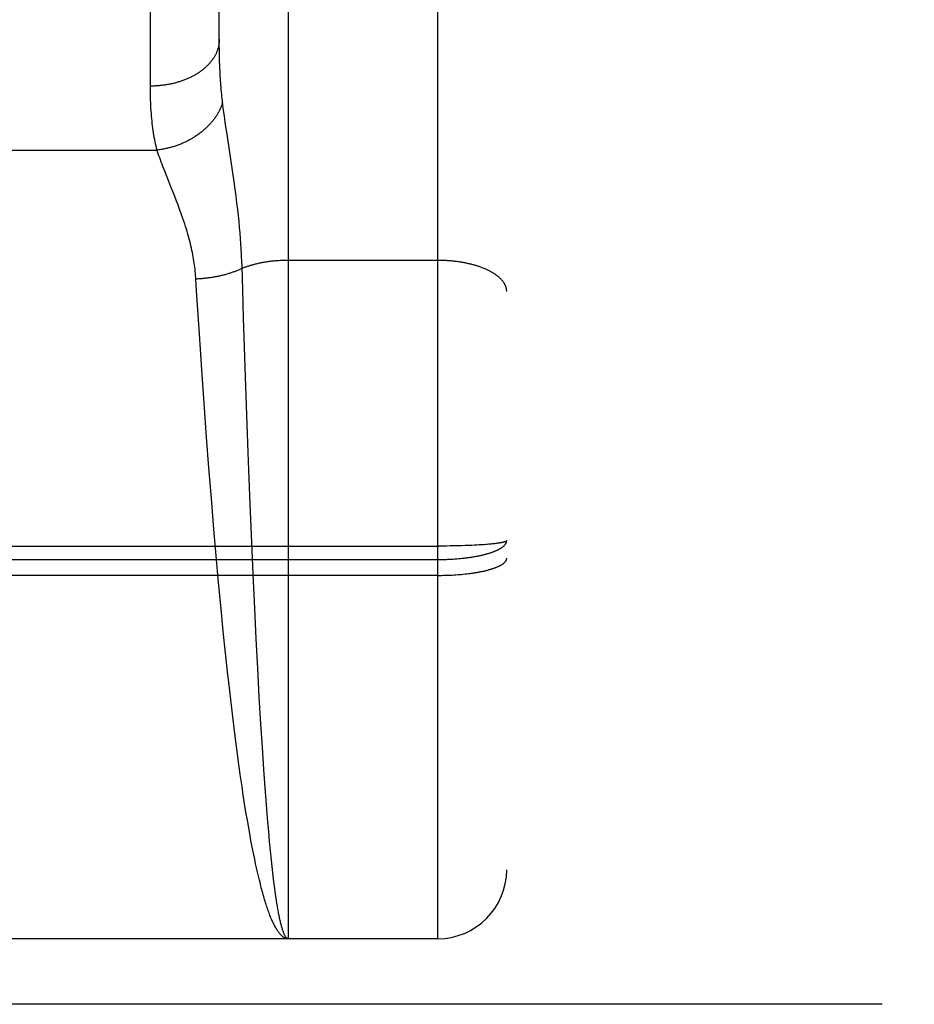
# Model space of a CAD drawing. Header units: inches. Extents: x 0 to 214, y 0 to 139.
# Tile 76 of 147: x 91.754 to 92.144, y 38.431 to 38.859. Entities that reach past the tile are written whole.
import ezdxf

# ---------------------------------------------------------------- set-up
doc = ezdxf.new("R2010")
doc.units = ezdxf.units.IN
doc.header["$LTSCALE"] = 11.786071
doc.header["$MEASUREMENT"] = 0
doc.linetypes.add('HIDDEN', pattern=[0.2, 0.1, -0.1])
doc.layers.add('MAIN_OR_RIGHT_DOOR_ASSEMBLY', color=7, linetype='CONTINUOUS')

msp = doc.modelspace()

# ---------------------------------------------------------------- linework, layer by layer
at = {"layer": 'MAIN_OR_RIGHT_DOOR_ASSEMBLY', "color": 8, "linetype": 'HIDDEN'}
for p, q in [((91.93623, 38.45958), (91.93623, 40.24458)), ((91.96623, 40.21458), (91.96623, 38.48958)), ((91.87123, 39.27037), (91.87123, 38.45958)), ((91.81123, 38.82908), (91.81123, 39.17423)), ((91.84123, 38.85072), (91.84123, 39.15793)), ((91.84123, 38.8483), (91.84123, 38.85072)), ((91.84126, 38.84592), (91.84123, 38.8483)), ((91.8413, 38.84359), (91.84126, 38.84592)), ((91.84136, 38.84131), (91.8413, 38.84359)), ((91.84144, 38.83908), (91.84136, 38.84131)), ((91.84343, 38.81733), (91.84311, 38.81972)), ((91.84458, 38.80937), (91.84397, 38.81351)), ((91.84694, 38.79366), (91.84458, 38.80937)), ((91.74331, 38.80252), (91.81414, 38.80252)), ((91.8188, 38.79), (91.81751, 38.79329)), ((91.84765, 38.78875), (91.84694, 38.79366)), ((91.82021, 38.78647), (91.8188, 38.79)), ((91.84809, 38.78558), (91.84765, 38.78875)), ((91.82168, 38.78276), (91.82021, 38.78647)), ((91.8485, 38.78252), (91.84809, 38.78558)), ((91.84888, 38.77957), (91.8485, 38.78252)), ((91.84922, 38.77673), (91.84888, 38.77957)), ((91.84952, 38.77402), (91.84922, 38.77673)), ((91.8498, 38.7714), (91.84952, 38.77402)), ((91.85004, 38.76889), (91.8498, 38.7714)), ((91.85026, 38.76646), (91.85004, 38.76889)), ((91.85045, 38.76411), (91.85026, 38.76646)), ((91.85062, 38.76181), (91.85045, 38.76411)), ((91.85076, 38.75957), (91.85062, 38.76181)), ((91.85103, 38.75417), (91.85094, 38.7563)), ((91.93623, 38.75455), (91.87082, 38.75455)), ((91.83148, 38.73915), (91.83103, 38.74643)), ((91.8514, 38.74188), (91.85126, 38.74649)), ((91.85159, 38.73564), (91.8514, 38.74188)), ((91.83255, 38.72256), (91.83148, 38.73915)), ((91.85179, 38.7293), (91.85159, 38.73564)), ((91.85204, 38.72127), (91.85179, 38.7293)), ((91.8336, 38.70689), (91.83255, 38.72256)), ((91.85247, 38.70816), (91.85204, 38.72127)), ((91.85304, 38.69144), (91.85247, 38.70816)), ((91.83462, 38.69242), (91.8336, 38.70689)), ((91.83569, 38.67768), (91.83462, 38.69242)), ((91.85377, 38.67105), (91.85304, 38.69144)), ((91.8367, 38.66442), (91.83569, 38.67768)), ((91.85449, 38.65223), (91.85377, 38.67105)), ((91.83776, 38.65108), (91.8367, 38.66442)), ((91.85519, 38.63515), (91.85449, 38.65223)), ((91.83887, 38.63773), (91.83776, 38.65108)), ((91.83988, 38.62609), (91.83887, 38.63773)), ((91.85592, 38.61823), (91.85519, 38.63515)), ((91.36996, 38.63032), (91.93665, 38.63032)), ((91.93833, 38.63032), (91.93665, 38.63032)), ((91.94, 38.63034), (91.93833, 38.63032)), ((91.94166, 38.63036), (91.94, 38.63034)), ((91.94331, 38.63038), (91.94166, 38.63036)), ((91.94493, 38.63042), (91.94331, 38.63038)), ((91.94653, 38.63046), (91.94493, 38.63042)), ((91.94809, 38.63051), (91.94653, 38.63046)), ((91.9511, 38.63064), (91.94999, 38.63059)), ((91.95219, 38.63069), (91.9511, 38.63064)), ((91.95324, 38.63075), (91.95219, 38.63069)), ((91.95426, 38.6308), (91.95324, 38.63075)), ((91.95526, 38.63087), (91.95426, 38.6308)), ((91.95622, 38.63093), (91.95526, 38.63087)), ((91.95714, 38.631), (91.95622, 38.63093)), ((91.95773, 38.63105), (91.95714, 38.631)), ((91.95831, 38.6311), (91.95773, 38.63105)), ((91.95887, 38.63115), (91.95831, 38.6311)), ((91.95942, 38.63121), (91.95887, 38.63115)), ((91.95994, 38.63126), (91.95942, 38.63121)), ((91.96045, 38.63131), (91.95994, 38.63126)), ((91.96093, 38.63137), (91.96045, 38.63131)), ((91.9614, 38.63143), (91.96093, 38.63137)), ((91.96185, 38.63148), (91.9614, 38.63143)), ((91.96228, 38.63154), (91.96185, 38.63148)), ((91.84092, 38.61453), (91.83988, 38.62609)), ((91.3708, 38.62449), (91.93665, 38.62449)), ((91.93665, 38.62449), (91.93749, 38.62449)), ((91.93749, 38.62449), (91.93833, 38.62451)), ((91.93833, 38.62451), (91.93917, 38.62453)), ((91.93917, 38.62453), (91.94, 38.62455)), ((91.94125, 38.6246), (91.94208, 38.62465)), ((91.94208, 38.62465), (91.9429, 38.62469)), ((91.9429, 38.62469), (91.94372, 38.62475)), ((91.94372, 38.62475), (91.94453, 38.62481)), ((91.94453, 38.62481), (91.94534, 38.62488)), ((91.94534, 38.62488), (91.94613, 38.62495)), ((91.94613, 38.62495), (91.94692, 38.62503)), ((91.93623, 38.61758), (91.3708, 38.61758)), ((91.85662, 38.60319), (91.85592, 38.61823)), ((91.93623, 38.61758), (91.93707, 38.61758)), ((91.93707, 38.61758), (91.93791, 38.61759)), ((91.93791, 38.61759), (91.93875, 38.61761)), ((91.93875, 38.61761), (91.93958, 38.61763)), ((91.93958, 38.61763), (91.94042, 38.61765)), ((91.94166, 38.6177), (91.94249, 38.61774)), ((91.94249, 38.61774), (91.94331, 38.61779)), ((91.94331, 38.61779), (91.94412, 38.61784)), ((91.94412, 38.61784), (91.94493, 38.6179)), ((91.94493, 38.6179), (91.94573, 38.61796)), ((91.94573, 38.61796), (91.94653, 38.61803)), ((91.94653, 38.61803), (91.94731, 38.61811)), ((91.94731, 38.61811), (91.94809, 38.61819)), ((91.94809, 38.61819), (91.94886, 38.61827)), ((91.94886, 38.61827), (91.94962, 38.61836)), ((91.94962, 38.61836), (91.95036, 38.61846)), ((91.84201, 38.60303), (91.84092, 38.61453)), ((91.84297, 38.59328), (91.84201, 38.60303)), ((91.85726, 38.59005), (91.85662, 38.60319)), ((91.84395, 38.58369), (91.84297, 38.59328)), ((91.85792, 38.57724), (91.85726, 38.59005)), ((91.84496, 38.57428), (91.84395, 38.58369)), ((91.85861, 38.56483), (91.85792, 38.57724)), ((91.8453, 38.5712), (91.84496, 38.57428)), ((91.84617, 38.56359), (91.8453, 38.5712)), ((91.84705, 38.55615), (91.84617, 38.56359)), ((91.85932, 38.55288), (91.85861, 38.56483)), ((91.84795, 38.5489), (91.84705, 38.55615)), ((91.84867, 38.54324), (91.84795, 38.5489)), ((91.85995, 38.54285), (91.85932, 38.55288)), ((91.84941, 38.53771), (91.84867, 38.54324)), ((91.8606, 38.53325), (91.85995, 38.54285)), ((91.86116, 38.52539), (91.8606, 38.53325)), ((91.8511, 38.52581), (91.85034, 38.531)), ((91.85167, 38.52201), (91.8511, 38.52581)), ((91.86174, 38.5179), (91.86116, 38.52539)), ((91.85225, 38.51831), (91.85167, 38.52201)), ((91.85283, 38.51469), (91.85225, 38.51831)), ((91.85342, 38.51118), (91.85283, 38.51469)), ((91.86222, 38.51194), (91.86174, 38.5179)), ((91.85401, 38.50776), (91.85342, 38.51118)), ((91.86272, 38.50626), (91.86222, 38.51194)), ((91.8546, 38.50444), (91.85401, 38.50776)), ((91.86311, 38.50193), (91.86272, 38.50626)), ((91.855, 38.50229), (91.8546, 38.50444)), ((91.8554, 38.50018), (91.855, 38.50229)), ((91.86351, 38.49778), (91.86311, 38.50193)), ((91.8558, 38.49812), (91.8554, 38.50018)), ((91.85621, 38.4961), (91.8558, 38.49812)), ((91.86392, 38.49382), (91.86351, 38.49778)), ((91.85661, 38.49414), (91.85621, 38.4961)), ((91.85702, 38.49222), (91.85661, 38.49414)), ((91.86422, 38.49099), (91.86392, 38.49382)), ((91.85742, 38.49036), (91.85702, 38.49222)), ((91.85783, 38.48854), (91.85742, 38.49036)), ((91.86453, 38.48826), (91.86422, 38.49099)), ((91.85824, 38.48678), (91.85783, 38.48854)), ((91.85866, 38.48506), (91.85824, 38.48678)), ((91.85907, 38.4834), (91.85866, 38.48506)), ((91.86484, 38.48565), (91.86453, 38.48826)), ((91.86515, 38.48316), (91.86484, 38.48565)), ((91.85948, 38.48179), (91.85907, 38.4834)), ((91.86536, 38.48156), (91.86515, 38.48316)), ((91.86556, 38.48002), (91.86536, 38.48156)), ((91.86609, 38.4764), (91.86588, 38.4778)), ((91.8663, 38.47504), (91.86609, 38.4764)), ((91.86651, 38.47374), (91.8663, 38.47504)), ((91.86672, 38.4725), (91.86651, 38.47374)), ((91.86693, 38.47131), (91.86672, 38.4725)), ((91.93623, 38.45958), (91.37123, 38.45958)), ((94.48673, 38.43108), (66.00823, 38.43108))]:
    msp.add_line(p, q, dxfattribs=at)
for points in [[(91.84123, 38.85072), (91.84122, 38.85044), (91.84121, 38.85015), (91.8412, 38.84987), (91.84118, 38.84958), (91.84115, 38.84929), (91.84112, 38.84901), (91.84108, 38.84872), (91.84104, 38.84844), (91.84099, 38.84816), (91.84093, 38.84787), (91.84087, 38.84759), (91.8408, 38.84731), (91.84073, 38.84703), (91.84065, 38.84675), (91.84056, 38.84647), (91.84047, 38.84619), (91.84038, 38.84591), (91.84027, 38.84563), (91.84017, 38.84536), (91.84005, 38.84508), (91.83993, 38.84481), (91.83981, 38.84453), (91.83968, 38.84426), (91.83954, 38.84399), (91.8394, 38.84372), (91.83925, 38.84345), (91.8391, 38.84319), (91.83894, 38.84292), (91.83878, 38.84266), (91.83861, 38.8424), (91.83843, 38.84214), (91.83825, 38.84188), (91.83807, 38.84162), (91.83788, 38.84137), (91.83768, 38.84112), (91.83748, 38.84086), (91.83728, 38.84061), (91.83706, 38.84037), (91.83685, 38.84012), (91.83663, 38.83988), (91.8364, 38.83964), (91.83617, 38.8394), (91.83593, 38.83916), (91.83569, 38.83893), (91.83545, 38.8387), (91.8352, 38.83847), (91.83494, 38.83824), (91.83468, 38.83802), (91.83442, 38.83779), (91.83415, 38.83757), (91.83387, 38.83736), (91.83359, 38.83714), (91.83331, 38.83693), (91.83303, 38.83672), (91.83273, 38.83652), (91.83244, 38.83631), (91.83214, 38.83611), (91.83184, 38.83591), (91.83153, 38.83572), (91.83122, 38.83553), (91.8309, 38.83534), (91.83058, 38.83515), (91.83026, 38.83497), (91.82993, 38.83479), (91.8296, 38.83461), (91.82926, 38.83444), (91.82893, 38.83427), (91.82859, 38.8341), (91.82824, 38.83394), (91.82789, 38.83378), (91.82754, 38.83362), (91.82719, 38.83347), (91.82683, 38.83332), (91.82647, 38.83317), (91.8261, 38.83303), (91.82574, 38.83289), (91.82537, 38.83275), (91.82499, 38.83262), (91.82462, 38.83249), (91.82424, 38.83236), (91.82386, 38.83224), (91.82348, 38.83212), (91.82309, 38.832), (91.82271, 38.83189), (91.82232, 38.83179), (91.82192, 38.83168), (91.82153, 38.83158), (91.82113, 38.83149), (91.82074, 38.83139), (91.82034, 38.8313), (91.81993, 38.83122), (91.81953, 38.83114), (91.81913, 38.83106), (91.81872, 38.83099), (91.81831, 38.83092), (91.8179, 38.83085), (91.81749, 38.83079), (91.81708, 38.83073), (91.81666, 38.83068), (91.81625, 38.83063), (91.81584, 38.83058), (91.81542, 38.83054), (91.815, 38.8305), (91.81458, 38.83047), (91.81417, 38.83044), (91.81375, 38.83041), (91.81333, 38.83039), (91.81291, 38.83037), (91.81249, 38.83036), (91.81207, 38.83035), (91.81165, 38.83034), (91.81123, 38.83034)], [(91.84268, 38.82308), (91.84257, 38.82399), (91.84247, 38.8249), (91.84237, 38.82583), (91.84227, 38.82678), (91.84218, 38.82773), (91.84209, 38.8287), (91.84201, 38.82968), (91.84193, 38.83068), (91.84185, 38.83168), (91.84178, 38.8327), (91.84171, 38.83373), (91.84165, 38.83478), (91.84159, 38.83584), (91.84154, 38.83691), (91.84149, 38.83799), (91.84144, 38.83908)], [(91.81414, 38.80252), (91.81392, 38.8034), (91.81371, 38.8043), (91.81351, 38.8052), (91.81332, 38.80613), (91.81313, 38.80707), (91.81296, 38.80802), (91.81279, 38.80899), (91.81263, 38.80997), (91.81248, 38.81097), (91.81234, 38.81199), (91.8122, 38.81302), (91.81208, 38.81406), (91.81196, 38.81512), (91.81185, 38.8162), (91.81175, 38.81729), (91.81166, 38.8184), (91.81158, 38.81952), (91.8115, 38.82066), (91.81144, 38.82182), (91.81138, 38.82299), (91.81133, 38.82418), (91.81129, 38.82538), (91.81126, 38.82659), (91.81124, 38.82783), (91.81123, 38.82908)], [(91.84268, 38.82308), (91.84257, 38.82275), (91.84245, 38.82241), (91.84233, 38.82208), (91.8422, 38.82175), (91.84207, 38.82142), (91.84193, 38.82109), (91.84178, 38.82076), (91.84163, 38.82043), (91.84147, 38.8201), (91.84131, 38.81978), (91.84114, 38.81945), (91.84097, 38.81913), (91.84079, 38.81881), (91.84061, 38.81848), (91.84042, 38.81817), (91.84022, 38.81785), (91.84002, 38.81753), (91.83982, 38.81722), (91.83961, 38.81691), (91.83939, 38.8166), (91.83917, 38.81629), (91.83895, 38.81598), (91.83871, 38.81568), (91.83848, 38.81537), (91.83824, 38.81507), (91.83799, 38.81477), (91.83774, 38.81448), (91.83749, 38.81418), (91.83723, 38.81389), (91.83696, 38.8136), (91.83669, 38.81332), (91.83642, 38.81303), (91.83614, 38.81275), (91.83586, 38.81248), (91.83557, 38.8122), (91.83528, 38.81193), (91.83498, 38.81166), (91.83468, 38.81139), (91.83438, 38.81113), (91.83407, 38.81086), (91.83376, 38.81061), (91.83344, 38.81035), (91.83312, 38.8101), (91.8328, 38.80985), (91.83247, 38.80961), (91.83214, 38.80936), (91.8318, 38.80913), (91.83146, 38.80889), (91.83112, 38.80866), (91.83077, 38.80843), (91.83042, 38.80821), (91.83007, 38.80798), (91.82971, 38.80777), (91.82936, 38.80755), (91.82899, 38.80734), (91.82863, 38.80714), (91.82826, 38.80693), (91.82789, 38.80674), (91.82752, 38.80654), (91.82714, 38.80635), (91.82676, 38.80616), (91.82638, 38.80598), (91.82599, 38.8058), (91.82561, 38.80563), (91.82522, 38.80546), (91.82483, 38.80529), (91.82443, 38.80513), (91.82404, 38.80497), (91.82364, 38.80482), (91.82324, 38.80467), (91.82284, 38.80452), (91.82244, 38.80438), (91.82203, 38.80425), (91.82163, 38.80411), (91.82122, 38.80399), (91.82081, 38.80386), (91.8204, 38.80375), (91.81999, 38.80363), (91.81957, 38.80352), (91.81916, 38.80342), (91.81875, 38.80332), (91.81833, 38.80322), (91.81791, 38.80313), (91.81749, 38.80304), (91.81708, 38.80296), (91.81666, 38.80289), (91.81624, 38.80281), (91.81582, 38.80275), (91.8154, 38.80268), (91.81498, 38.80262), (91.81456, 38.80257), (91.81414, 38.80252)], [(91.84311, 38.81972), (91.84282, 38.82199), (91.84268, 38.82308)], [(91.84397, 38.81351), (91.8436, 38.81609), (91.84343, 38.81733)], [(91.81751, 38.79329), (91.81671, 38.79534), (91.81634, 38.79633), (91.81598, 38.79728), (91.81564, 38.79822), (91.81531, 38.79912), (91.81499, 38.80001), (91.81469, 38.80087), (91.81441, 38.80171), (91.81414, 38.80252)], [(91.83103, 38.74643), (91.83097, 38.74728), (91.83091, 38.74813), (91.83083, 38.74899), (91.83075, 38.74985), (91.83065, 38.75072), (91.83054, 38.7516), (91.83043, 38.75248), (91.8303, 38.75337), (91.83016, 38.75427), (91.83001, 38.75518), (91.82985, 38.7561), (91.82968, 38.75702), (91.82949, 38.75796), (91.8293, 38.75891), (91.82909, 38.75987), (91.82886, 38.76085), (91.82863, 38.76184), (91.82837, 38.76285), (91.82811, 38.76387), (91.82782, 38.76491), (91.82752, 38.76597), (91.82721, 38.76706), (91.82688, 38.76816), (91.82653, 38.76928), (91.82616, 38.77043), (91.82578, 38.77159), (91.82538, 38.77278), (91.82496, 38.77398), (91.82453, 38.7752), (91.82408, 38.77644), (91.82361, 38.7777), (91.82314, 38.77896), (91.82266, 38.78023), (91.82168, 38.78276)], [(91.85094, 38.7563), (91.85088, 38.75738), (91.85076, 38.75957)], [(91.85126, 38.74649), (91.8511, 38.75208), (91.85103, 38.75417)], [(91.87082, 38.75455), (91.87041, 38.75454), (91.87, 38.75454), (91.86959, 38.75453), (91.86919, 38.75452), (91.86878, 38.7545), (91.86837, 38.75449), (91.86797, 38.75447), (91.86756, 38.75445), (91.86716, 38.75442), (91.86676, 38.7544), (91.86635, 38.75437), (91.86595, 38.75434), (91.86555, 38.7543), (91.86515, 38.75427), (91.86475, 38.75423), (91.86435, 38.75419), (91.86396, 38.75414), (91.86356, 38.7541), (91.86317, 38.75405), (91.86278, 38.754), (91.86239, 38.75395), (91.862, 38.75389), (91.86161, 38.75383), (91.86122, 38.75377), (91.86084, 38.75371), (91.86046, 38.75364), (91.86008, 38.75358), (91.8597, 38.75351), (91.85933, 38.75343), (91.85895, 38.75336), (91.85858, 38.75328), (91.85821, 38.7532), (91.85785, 38.75312), (91.85748, 38.75304), (91.85712, 38.75295), (91.85676, 38.75287), (91.85641, 38.75278), (91.85605, 38.75268), (91.8557, 38.75259), (91.85536, 38.75249), (91.85501, 38.75239), (91.85467, 38.75229), (91.85433, 38.75219), (91.854, 38.75208), (91.85366, 38.75198), (91.85333, 38.75187), (91.85301, 38.75176), (91.85269, 38.75164), (91.85237, 38.75153), (91.85205, 38.75141), (91.85174, 38.75129), (91.85143, 38.75117), (91.85113, 38.75105)], [(91.96623, 38.74096), (91.96622, 38.74115), (91.96621, 38.74134), (91.9662, 38.74153), (91.96618, 38.74172), (91.96615, 38.74191), (91.96612, 38.7421), (91.96608, 38.74229), (91.96604, 38.74248), (91.96599, 38.74267), (91.96593, 38.74286), (91.96587, 38.74305), (91.9658, 38.74323), (91.96573, 38.74342), (91.96565, 38.74361), (91.96556, 38.7438), (91.96547, 38.74398), (91.96538, 38.74417), (91.96527, 38.74435), (91.96517, 38.74454), (91.96505, 38.74472), (91.96493, 38.7449), (91.96481, 38.74508), (91.96468, 38.74527), (91.96454, 38.74545), (91.9644, 38.74563), (91.96425, 38.7458), (91.9641, 38.74598), (91.96394, 38.74616), (91.96378, 38.74633), (91.96361, 38.74651), (91.96343, 38.74668), (91.96325, 38.74685), (91.96307, 38.74703), (91.96288, 38.7472), (91.96268, 38.74736), (91.96248, 38.74753), (91.96228, 38.7477), (91.96206, 38.74786), (91.96185, 38.74803), (91.96163, 38.74819), (91.9614, 38.74835), (91.96117, 38.74851), (91.96093, 38.74867), (91.96069, 38.74882), (91.96045, 38.74898), (91.9602, 38.74913), (91.95994, 38.74928), (91.95968, 38.74943), (91.95942, 38.74958), (91.95915, 38.74973), (91.95887, 38.74987), (91.95859, 38.75001), (91.95831, 38.75016), (91.95803, 38.75029), (91.95773, 38.75043), (91.95744, 38.75057), (91.95714, 38.7507), (91.95684, 38.75083), (91.95653, 38.75096), (91.95622, 38.75109), (91.9559, 38.75122), (91.95558, 38.75134), (91.95526, 38.75146), (91.95493, 38.75158), (91.9546, 38.7517), (91.95426, 38.75182), (91.95393, 38.75193), (91.95359, 38.75204), (91.95324, 38.75215), (91.95289, 38.75226), (91.95254, 38.75236), (91.95219, 38.75247), (91.95183, 38.75257), (91.95147, 38.75266), (91.9511, 38.75276), (91.95074, 38.75285), (91.95037, 38.75294), (91.94999, 38.75303), (91.94962, 38.75312), (91.94924, 38.7532), (91.94886, 38.75328), (91.94848, 38.75336), (91.94809, 38.75344), (91.94771, 38.75351), (91.94732, 38.75359), (91.94692, 38.75366), (91.94653, 38.75372), (91.94613, 38.75379), (91.94574, 38.75385), (91.94534, 38.75391), (91.94493, 38.75396), (91.94453, 38.75402), (91.94413, 38.75407), (91.94372, 38.75412), (91.94331, 38.75416), (91.9429, 38.75421), (91.94249, 38.75425), (91.94208, 38.75429), (91.94166, 38.75432), (91.94125, 38.75436), (91.94084, 38.75439), (91.94042, 38.75442), (91.94, 38.75444), (91.93958, 38.75446), (91.93917, 38.75448), (91.93875, 38.7545), (91.93833, 38.75452), (91.93791, 38.75453), (91.93749, 38.75454), (91.93707, 38.75454), (91.93665, 38.75455), (91.93623, 38.75455)], [(91.85113, 38.75105), (91.85081, 38.7509), (91.85049, 38.75075), (91.85017, 38.7506), (91.84984, 38.75046), (91.84951, 38.75031), (91.84917, 38.75017), (91.84883, 38.75003), (91.84849, 38.7499), (91.84814, 38.74976), (91.8478, 38.74963), (91.84744, 38.7495), (91.84709, 38.74938), (91.84673, 38.74925), (91.84636, 38.74913), (91.846, 38.74901), (91.84563, 38.74889), (91.84526, 38.74878), (91.84489, 38.74866), (91.84451, 38.74855), (91.84413, 38.74845), (91.84375, 38.74834), (91.84336, 38.74824), (91.84297, 38.74814), (91.84258, 38.74804), (91.84219, 38.74795), (91.8418, 38.74785), (91.8414, 38.74776), (91.841, 38.74768), (91.8406, 38.74759), (91.8402, 38.74751), (91.8398, 38.74743), (91.83939, 38.74736), (91.83898, 38.74728), (91.83857, 38.74721), (91.83816, 38.74715), (91.83775, 38.74708), (91.83734, 38.74702), (91.83692, 38.74696), (91.83651, 38.7469), (91.83609, 38.74685), (91.83567, 38.7468), (91.83525, 38.74675), (91.83483, 38.74671), (91.83441, 38.74667), (91.83399, 38.74663), (91.83357, 38.74659), (91.83315, 38.74656), (91.83272, 38.74653), (91.8323, 38.7465), (91.83188, 38.74647), (91.83145, 38.74645), (91.83103, 38.74643)], [(91.94692, 38.62503), (91.94732, 38.62507), (91.94771, 38.62512), (91.94809, 38.62516), (91.94848, 38.62521), (91.94886, 38.62526), (91.94924, 38.6253), (91.94962, 38.62536), (91.94999, 38.62541), (91.95037, 38.62546), (91.95074, 38.62552), (91.9511, 38.62557), (91.95147, 38.62563), (91.95183, 38.62569), (91.95219, 38.62575), (91.95254, 38.62582), (91.95289, 38.62588), (91.95324, 38.62594), (91.95359, 38.62601), (91.95393, 38.62608), (91.95426, 38.62615), (91.9546, 38.62622), (91.95493, 38.62629), (91.95526, 38.62636), (91.95558, 38.62644), (91.9559, 38.62651), (91.95622, 38.62659), (91.95653, 38.62667), (91.95684, 38.62674), (91.95714, 38.62682), (91.95744, 38.62691), (91.95773, 38.62699), (91.95803, 38.62707), (91.95831, 38.62716), (91.95859, 38.62724), (91.95887, 38.62733), (91.95915, 38.62742), (91.95942, 38.62751), (91.95968, 38.6276), (91.95994, 38.62769), (91.9602, 38.62778), (91.96045, 38.62787), (91.96069, 38.62797), (91.96093, 38.62806), (91.96117, 38.62816), (91.9614, 38.62826), (91.96163, 38.62835), (91.96185, 38.62845), (91.96206, 38.62855), (91.96228, 38.62865), (91.96248, 38.62875), (91.96268, 38.62885), (91.96288, 38.62896), (91.96307, 38.62906), (91.96325, 38.62916), (91.96343, 38.62927), (91.96361, 38.62937), (91.96378, 38.62948), (91.96394, 38.62959), (91.9641, 38.62969), (91.96425, 38.6298), (91.9644, 38.62991), (91.96454, 38.63002), (91.96468, 38.63013), (91.96481, 38.63024), (91.96493, 38.63035), (91.96505, 38.63046), (91.96517, 38.63057), (91.96527, 38.63068), (91.96538, 38.6308), (91.96547, 38.63091), (91.96556, 38.63102), (91.96565, 38.63114), (91.96573, 38.63125), (91.9658, 38.63136), (91.96587, 38.63148), (91.96593, 38.63159), (91.96599, 38.63171), (91.96604, 38.63182), (91.96608, 38.63194), (91.96612, 38.63205), (91.96615, 38.63217), (91.96618, 38.63228), (91.9662, 38.6324), (91.96621, 38.63252), (91.96622, 38.63263), (91.96623, 38.63275)], [(91.94999, 38.63059), (91.94848, 38.63053), (91.94809, 38.63051)], [(91.96623, 38.63275), (91.96622, 38.63271), (91.96621, 38.63268), (91.9662, 38.63265), (91.96618, 38.63261), (91.96615, 38.63258), (91.96612, 38.63254), (91.96608, 38.63251), (91.96604, 38.63248), (91.96599, 38.63244), (91.96593, 38.63241), (91.96587, 38.63237), (91.9658, 38.63234), (91.96573, 38.63231), (91.96565, 38.63227), (91.96556, 38.63224), (91.96547, 38.63221), (91.96538, 38.63217), (91.96527, 38.63214), (91.96517, 38.63211), (91.96505, 38.63207), (91.96493, 38.63204), (91.96481, 38.63201), (91.96468, 38.63198), (91.96454, 38.63194), (91.9644, 38.63191), (91.96425, 38.63188), (91.9641, 38.63185), (91.96394, 38.63182), (91.96378, 38.63179), (91.96361, 38.63175), (91.96343, 38.63172), (91.96325, 38.63169), (91.96307, 38.63166), (91.96288, 38.63163), (91.96268, 38.6316), (91.96248, 38.63157), (91.96228, 38.63154)], [(91.94, 38.62455), (91.94042, 38.62457), (91.94125, 38.6246)], [(91.95036, 38.61846), (91.95073, 38.61851), (91.9511, 38.61856), (91.95147, 38.61861), (91.95183, 38.61867), (91.95218, 38.61872), (91.95254, 38.61878), (91.95289, 38.61884), (91.95324, 38.6189), (91.95358, 38.61895), (91.95392, 38.61902), (91.95426, 38.61908), (91.9546, 38.61914), (91.95493, 38.61921), (91.95525, 38.61927), (91.95558, 38.61934), (91.9559, 38.61941), (91.95621, 38.61948), (91.95653, 38.61955), (91.95683, 38.61962), (91.95714, 38.61969), (91.95744, 38.61976), (91.95773, 38.61984), (91.95802, 38.61991), (91.95831, 38.61999), (91.95859, 38.62007), (91.95887, 38.62014), (91.95914, 38.62022), (91.95941, 38.6203), (91.95968, 38.62038), (91.95994, 38.62047), (91.96019, 38.62055), (91.96044, 38.62063), (91.96069, 38.62072), (91.96093, 38.6208), (91.96117, 38.62089), (91.9614, 38.62098), (91.96163, 38.62107), (91.96185, 38.62115), (91.96206, 38.62124), (91.96227, 38.62133), (91.96248, 38.62142), (91.96268, 38.62152), (91.96288, 38.62161), (91.96307, 38.6217), (91.96325, 38.62179), (91.96343, 38.62189), (91.96361, 38.62198), (91.96378, 38.62208), (91.96394, 38.62217), (91.9641, 38.62227), (91.96425, 38.62237), (91.9644, 38.62247), (91.96454, 38.62256), (91.96468, 38.62266), (91.96481, 38.62276), (91.96493, 38.62286), (91.96505, 38.62296), (91.96517, 38.62306), (91.96527, 38.62316), (91.96538, 38.62326), (91.96547, 38.62336), (91.96556, 38.62346), (91.96565, 38.62357), (91.96573, 38.62367), (91.9658, 38.62377), (91.96587, 38.62387), (91.96593, 38.62398), (91.96599, 38.62408), (91.96604, 38.62418), (91.96608, 38.62429), (91.96612, 38.62439), (91.96615, 38.62449), (91.96618, 38.6246), (91.9662, 38.6247), (91.96621, 38.6248), (91.96622, 38.62491), (91.96623, 38.62501)], [(91.94042, 38.61765), (91.94083, 38.61767), (91.94166, 38.6177)], [(91.85034, 38.531), (91.8496, 38.53635), (91.84941, 38.53771)], [(91.87123, 38.45958), (91.87101, 38.45959), (91.87079, 38.45961), (91.87058, 38.45965), (91.87036, 38.4597), (91.87014, 38.45977), (91.86993, 38.45985), (91.86971, 38.45995), (91.86949, 38.46006), (91.86928, 38.46019), (91.86906, 38.46033), (91.86885, 38.46049), (91.86863, 38.46066), (91.86841, 38.46084), (91.8682, 38.46105), (91.86798, 38.46126), (91.86777, 38.46149), (91.86755, 38.46174), (91.86734, 38.462), (91.86712, 38.46228), (91.86691, 38.46257), (91.86669, 38.46287), (91.86648, 38.46319), (91.86626, 38.46353), (91.86605, 38.46388), (91.86583, 38.46424), (91.86562, 38.46462), (91.8654, 38.46501), (91.86519, 38.46542), (91.86497, 38.46584), (91.86476, 38.46628), (91.86455, 38.46673), (91.86433, 38.4672), (91.86412, 38.46768), (91.86391, 38.46817), (91.86369, 38.46868), (91.86348, 38.46921), (91.86327, 38.46974), (91.86306, 38.47029), (91.86284, 38.47086), (91.86263, 38.47144), (91.86242, 38.47203), (91.86221, 38.47264), (91.862, 38.47326), (91.86179, 38.4739), (91.86158, 38.47455), (91.86137, 38.47521), (91.86116, 38.47589), (91.86095, 38.47658), (91.86074, 38.47728), (91.86053, 38.478), (91.86032, 38.47873), (91.86011, 38.47948), (91.8599, 38.48024), (91.85969, 38.48101), (91.85948, 38.48179)], [(91.86588, 38.4778), (91.86567, 38.47927), (91.86556, 38.48002)], [(91.87123, 38.45958), (91.87112, 38.45959), (91.87101, 38.45961), (91.8709, 38.45965), (91.87079, 38.4597), (91.87068, 38.45976), (91.87058, 38.45985), (91.87047, 38.45994), (91.87036, 38.46005), (91.87025, 38.46018), (91.87014, 38.46032), (91.87004, 38.46047), (91.86993, 38.46064), (91.86982, 38.46083), (91.86971, 38.46103), (91.8696, 38.46124), (91.8695, 38.46147), (91.86939, 38.46171), (91.86928, 38.46197), (91.86917, 38.46225), (91.86907, 38.46253), (91.86896, 38.46283), (91.86885, 38.46315), (91.86874, 38.46348), (91.86864, 38.46383), (91.86853, 38.46419), (91.86842, 38.46456), (91.86831, 38.46495), (91.86821, 38.46535), (91.8681, 38.46577), (91.86799, 38.4662), (91.86789, 38.46665), (91.86778, 38.46711), (91.86767, 38.46759), (91.86757, 38.46807), (91.86746, 38.46858), (91.86735, 38.4691), (91.86725, 38.46963), (91.86714, 38.47017), (91.86703, 38.47073), (91.86693, 38.47131)]]:
    msp.add_lwpolyline(points, dxfattribs=at)
msp.add_arc((91.93623, 38.48958), 0.03, 270, 360, dxfattribs=at)

doc.saveas('drawing.dxf')
